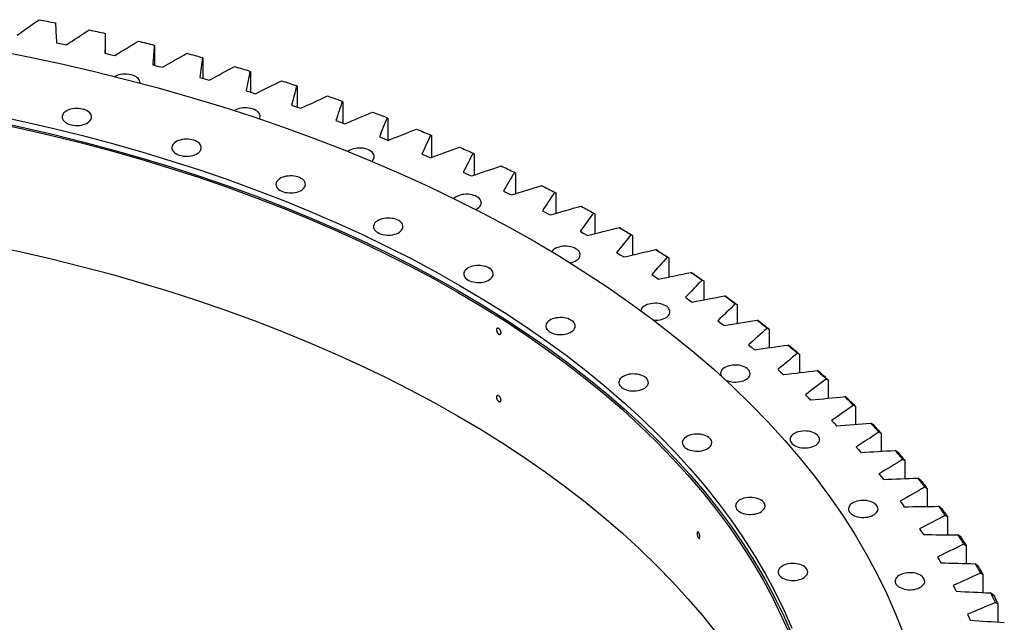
# Model space of a CAD drawing. Header units: millimetres. Extents: x -1667 to 19198, y 41631 to 57243.
# Tile 19 of 19: x 11900 to 13203, y 49921 to 50717. Entities that reach past the tile are written whole.
import ezdxf

# ---------------------------------------------------------------- set-up
doc = ezdxf.new("R2010")
doc.units = ezdxf.units.MM
doc.header["$LTSCALE"] = 100

msp = doc.modelspace()

# ---------------------------------------------------------------- linework, layer by layer
at = {"color": 7, "linetype": 'Continuous', "lineweight": 25}
for p, q in [((12013.4, 50699.2), (12013.5, 50698.4)), ((12013.5, 50698.4), (12013.5, 50672.9)), ((11949, 50686.9), (11955.5, 50685.5)), ((11955.5, 50685.5), (11962.1, 50684.1)), ((12078.3, 50683.9), (12078.5, 50683.1)), ((12078.5, 50683.1), (12078.5, 50657.1)), ((12013.1, 50672.9), (12019.6, 50671.5)), ((12019.6, 50671.5), (12026, 50669.9)), ((12076.4, 50657.7), (12082.8, 50656.1)), ((12142.2, 50667.3), (12142.5, 50666.5)), ((12142.5, 50666.5), (12142.5, 50640)), ((12082.8, 50656.1), (12089.1, 50654.4)), ((12205, 50649.4), (12205.5, 50648.6)), ((12205.5, 50648.6), (12205.5, 50621.6)), ((12138.7, 50641.1), (12144.9, 50639.4)), ((12144.9, 50639.4), (12151.1, 50637.6)), ((12199.8, 50623.3), (12206, 50621.4)), ((12206, 50621.4), (12212.1, 50619.5)), ((12266.7, 50630.2), (12267.3, 50629.3)), ((12267.3, 50629.3), (12267.3, 50601.7)), ((12327.1, 50609.7), (12327.9, 50608.8)), ((12327.9, 50608.8), (12327.9, 50580.5)), ((12259.9, 50604.2), (12265.9, 50602.2)), ((12265.9, 50602.2), (12271.9, 50600.2)), ((12318.7, 50583.9), (12324.6, 50581.7)), ((12324.6, 50581.7), (12330.5, 50579.6)), ((12386.2, 50587.9), (12387.2, 50587.1)), ((12387.2, 50587.1), (12387.2, 50558)), ((12376.2, 50562.3), (12382, 50560.1)), ((12382, 50560.1), (12387.7, 50557.8)), ((12444, 50565), (12445, 50564.1)), ((12445, 50564.1), (12445, 50535.4)), ((12432.4, 50539.6), (12438, 50537.3)), ((12500.2, 50540.9), (12501.4, 50540)), ((12501.4, 50540), (12501.4, 50512)), ((12438, 50537.3), (12443.6, 50534.9)), ((12487, 50515.8), (12492.5, 50513.3)), ((12554.9, 50515.6), (12556.3, 50514.7)), ((12556.3, 50514.7), (12556.3, 50487.3)), ((12492.5, 50513.3), (12497.9, 50510.8)), ((12540.2, 50490.8), (12545.5, 50488.2)), ((12545.5, 50488.2), (12550.8, 50485.6)), ((12608.1, 50489.3), (12609.6, 50488.3)), ((12609.6, 50488.3), (12609.6, 50461.4)), ((12591.8, 50464.7), (12597, 50462)), ((12597, 50462), (12602.1, 50459.3)), ((12659.5, 50461.8), (12661.2, 50460.8)), ((12661.2, 50460.8), (12661.2, 50434.4)), ((12641.7, 50437.6), (12646.7, 50434.8)), ((12697.1, 50440.4), (12693.2, 50442.7)), ((12646.7, 50434.8), (12651.6, 50432)), ((12709.2, 50433.3), (12711, 50432.2)), ((12711, 50432.2), (12711, 50406.3)), ((12689.9, 50409.5), (12694.7, 50406.6)), ((12745.7, 50411.1), (12741.7, 50413.5)), ((12694.7, 50406.6), (12699.5, 50403.7)), ((12757.1, 50403.7), (12759.1, 50402.7)), ((12759.1, 50402.7), (12759.1, 50377.2)), ((12792.4, 50380.9), (12788.3, 50383.3)), ((12736.4, 50380.4), (12741, 50377.4)), ((12741, 50377.4), (12745.6, 50374.3)), ((12803.1, 50373.2), (12805.2, 50372.1)), ((12805.2, 50372.1), (12805.2, 50347)), ((12781, 50350.3), (12785.4, 50347.2)), ((12785.4, 50347.2), (12789.8, 50344.1)), ((12837.2, 50349.6), (12833.1, 50352.2)), ((12847.2, 50341.8), (12849.5, 50340.7)), ((12849.5, 50340.7), (12849.5, 50315.8)), ((12823.7, 50319.4), (12827.9, 50316.2)), ((12880, 50317.5), (12875.9, 50320.1)), ((12827.9, 50316.2), (12832.1, 50313)), ((12889.4, 50309.5), (12891.7, 50308.3)), ((12891.7, 50308.3), (12891.7, 50283.7)), ((12864.4, 50287.5), (12868.4, 50284.3)), ((12868.4, 50284.3), (12872.4, 50281)), ((12920.8, 50284.5), (12916.6, 50287.2)), ((12929.5, 50276.3), (12931.9, 50275.1)), ((12931.9, 50275.1), (12931.9, 50250.7)), ((12903.1, 50254.9), (12907, 50251.5)), ((12959.5, 50250.7), (12955.3, 50253.5)), ((12907, 50251.5), (12910.7, 50248.2)), ((12967.4, 50242.3), (12970, 50241)), ((12970, 50241), (12970, 50216.8)), ((12939.8, 50221.4), (12943.4, 50218)), ((12943.4, 50218), (12947, 50214.6)), ((12996.1, 50216.1), (12991.9, 50219)), ((13003.3, 50207.6), (13006, 50206.2)), ((13006, 50206.2), (13006, 50182.2)), ((12974.4, 50187.3), (12977.8, 50183.8)), ((12977.8, 50183.8), (12981.1, 50180.3)), ((13030.5, 50180.8), (13026.2, 50183.7)), ((13037, 50172.1), (13039.8, 50170.7)), ((13039.8, 50170.7), (13039.8, 50146.8)), ((13006.8, 50152.4), (13010, 50148.9)), ((13010, 50148.9), (13013.1, 50145.3)), ((13062.7, 50144.8), (13058.4, 50147.8)), ((13068.4, 50135.9), (13071.4, 50134.5)), ((13071.4, 50134.5), (13071.4, 50110.6)), ((13037.1, 50116.9), (13040, 50113.3)), ((13040, 50113.3), (13042.9, 50109.6)), ((13092.6, 50108.1), (13088.3, 50111.2)), ((13097.6, 50099.2), (13100.7, 50097.6)), ((13100.7, 50097.6), (13100.7, 50073.8)), ((13065.1, 50080.8), (13067.8, 50077.1)), ((13067.8, 50077.1), (13070.5, 50073.4)), ((13120.3, 50070.8), (13116, 50074)), ((13124.5, 50061.8), (13127.6, 50060.2)), ((13127.6, 50060.2), (13127.6, 50036.4)), ((13090.8, 50044.1), (13093.3, 50040.4)), ((13093.3, 50040.4), (13095.8, 50036.6)), ((13145.6, 50033), (13141.3, 50036.3)), ((13149, 50023.9), (13152.3, 50022.2)), ((13152.3, 50022.2), (13152.3, 49998.4)), ((13114.3, 50006.9), (13116.6, 50003.1)), ((13116.6, 50003.1), (13118.8, 49999.3)), ((13168.5, 49994.7), (13164.2, 49998.1)), ((13171.2, 49985.5), (13174.5, 49983.8)), ((13174.5, 49983.8), (13174.5, 49959.9)), ((13135.4, 49969.3), (13137.5, 49965.4)), ((13137.5, 49965.4), (13139.4, 49961.6)), ((13189, 49955.9), (13184.8, 49959.4)), ((13190.9, 49946.7), (13194.4, 49944.9)), ((13194.4, 49944.9), (13194.4, 49920.9)), ((13154.2, 49931.2), (13156, 49927.3)), ((13156, 49927.3), (13157.7, 49923.5))]:
    msp.add_line(p, q, dxfattribs=at)
at = {"color": 7, "linetype": 'Continuous', "lineweight": 25, "flags": 128}
for points in [[(11926, 50717.4), (11928.7, 50716.8), (11931.4, 50716.3), (11934.1, 50715.8), (11936.8, 50715.3), (11939.5, 50714.7), (11942.2, 50714.2), (11944.9, 50713.7), (11947.6, 50713.1)], [(11992.1, 50703.9), (11994.8, 50703.3), (11997.4, 50702.7), (12000.1, 50702.1), (12002.8, 50701.6), (12005.4, 50701), (12008.1, 50700.4), (12010.8, 50699.8), (12013.4, 50699.2)], [(12057.3, 50689), (12059.9, 50688.4), (12062.5, 50687.8), (12065.2, 50687.1), (12067.8, 50686.5), (12070.4, 50685.9), (12073.1, 50685.2), (12075.7, 50684.6), (12078.3, 50683.9)], [(11865, 50677.5), (11909.6, 50668.8), (11953.8, 50659.4), (11997.6, 50649.3), (12040.9, 50638.5), (12083.7, 50627.2), (12125.9, 50615.1), (12167.7, 50602.5), (12208.8, 50589.2), (12249.3, 50575.3), (12289.1, 50560.7), (12328.3, 50545.6), (12366.8, 50529.9), (12404.5, 50513.7), (12441.5, 50496.8), (12477.8, 50479.4), (12513.2, 50461.5), (12547.8, 50443), (12581.6, 50424)], [(12121.5, 50672.9), (12124.1, 50672.2), (12126.7, 50671.5), (12129.3, 50670.8), (12131.9, 50670.1), (12134.5, 50669.4), (12137, 50668.7), (12139.6, 50668), (12142.2, 50667.3)], [(12059.5, 50633.7), (12059.5, 50633.8), (12059.4, 50635.3), (12058.9, 50636.8), (12058.1, 50638.3), (12057, 50639.7), (12055.5, 50641), (12053.8, 50642.1), (12051.8, 50643.1), (12049.5, 50644), (12047.1, 50644.6), (12044.6, 50645.1), (12042, 50645.4), (12039.3, 50645.4), (12036.7, 50645.3), (12034.1, 50644.9), (12031.6, 50644.3), (12029.3, 50643.6), (12027.2, 50642.7), (12026.4, 50642.2)], [(12184.7, 50655.4), (12187.2, 50654.6), (12189.8, 50653.9), (12192.3, 50653.1), (12194.9, 50652.4), (12197.4, 50651.6), (12199.9, 50650.9), (12202.5, 50650.1), (12205, 50649.4)], [(12246.7, 50636.6), (12249.2, 50635.8), (12251.7, 50635), (12254.2, 50634.2), (12256.7, 50633.4), (12259.2, 50632.6), (12261.7, 50631.8), (12264.2, 50631), (12266.7, 50630.2)], [(12307.6, 50616.5), (12310, 50615.6), (12312.5, 50614.8), (12314.9, 50613.9), (12317.4, 50613.1), (12319.8, 50612.2), (12322.2, 50611.4), (12324.7, 50610.5), (12327.1, 50609.7)], [(11862.5, 50592.1), (11903.3, 50583.4), (11943.6, 50574.1), (11983.5, 50564.2), (12023, 50553.7), (12061.9, 50542.6), (12100.4, 50530.9), (12138.3, 50518.7), (12175.6, 50505.9), (12212.3, 50492.5), (12248.4, 50478.6), (12283.9, 50464.1), (12318.7, 50449.1), (12352.8, 50433.6), (12386.2, 50417.5), (12418.9, 50401), (12450.7, 50384), (12481.9, 50366.5)], [(11962.2, 50580.8), (11964.2, 50579.8), (11966.4, 50579), (11968.8, 50578.3), (11971.4, 50577.8), (11974, 50577.6), (11976.7, 50577.5), (11979.3, 50577.7), (11981.9, 50578), (11984.4, 50578.6), (11986.7, 50579.4), (11988.8, 50580.3), (11990.7, 50581.4), (11992.3, 50582.6), (11993.6, 50583.9), (11994.6, 50585.4), (11995.2, 50586.9), (11995.5, 50588.4), (11995.4, 50589.9), (11994.9, 50591.4), (11994.1, 50592.9), (11993, 50594.3), (11991.5, 50595.6), (11989.8, 50596.7), (11987.8, 50597.7), (11985.6, 50598.6), (11983.2, 50599.2), (11980.6, 50599.7), (11978, 50600), (11975.3, 50600), (11972.7, 50599.9), (11970.1, 50599.5), (11967.6, 50598.9), (11965.3, 50598.2), (11963.2, 50597.3), (11961.3, 50596.2), (11959.7, 50594.9), (11958.4, 50593.6), (11957.4, 50592.2), (11956.8, 50590.7), (11956.5, 50589.2), (11956.6, 50587.6), (11957.1, 50586.1), (11957.9, 50584.6), (11959, 50583.2), (11960.5, 50582), (11962.2, 50580.8)], [(12217.6, 50586.2), (12218.2, 50587.7), (12218.5, 50589.2), (12218.4, 50590.7), (12217.9, 50592.3), (12217.1, 50593.7), (12216, 50595.1), (12214.5, 50596.4), (12212.8, 50597.5), (12210.8, 50598.6), (12208.5, 50599.4), (12206.1, 50600.1), (12203.6, 50600.5), (12201, 50600.8), (12198.3, 50600.8), (12195.7, 50600.7), (12193.1, 50600.3), (12190.6, 50599.8), (12188.3, 50599), (12186.2, 50598.1), (12184.5, 50597.1)], [(12367.1, 50595.2), (12369.5, 50594.3), (12371.9, 50593.4), (12374.3, 50592.5), (12376.7, 50591.6), (12379.1, 50590.7), (12381.5, 50589.8), (12383.8, 50588.9), (12386.2, 50587.9)], [(11861.5, 50582.3), (11902.2, 50573.6), (11942.5, 50564.3), (11982.3, 50554.4), (12021.7, 50544), (12060.6, 50532.9), (12098.9, 50521.2), (12136.8, 50509), (12174, 50496.2), (12210.7, 50482.9), (12246.7, 50469), (12282.1, 50454.5), (12316.9, 50439.5), (12350.9, 50424), (12384.3, 50408), (12416.8, 50391.5), (12448.7, 50374.6), (12479.7, 50357.1)], [(11862.5, 50583.9), (11903.3, 50575.2), (11943.6, 50565.9), (11983.5, 50556), (12023, 50545.5), (12061.9, 50534.4), (12100.4, 50522.8), (12138.3, 50510.5), (12175.6, 50497.7), (12212.3, 50484.3), (12248.4, 50470.4), (12283.9, 50455.9), (12318.7, 50440.9), (12352.8, 50425.4), (12386.2, 50409.4), (12418.9, 50392.8), (12450.7, 50375.8), (12481.9, 50358.3)], [(12425.3, 50572.6), (12427.6, 50571.7), (12430, 50570.7), (12432.3, 50569.8), (12434.6, 50568.8), (12437, 50567.9), (12439.3, 50566.9), (12441.6, 50566), (12444, 50565)], [(12107.3, 50540.1), (12109.3, 50539.1), (12111.5, 50538.3), (12113.9, 50537.6), (12116.5, 50537.1), (12119.1, 50536.9), (12121.8, 50536.8), (12124.4, 50537), (12127, 50537.3), (12129.5, 50537.9), (12131.8, 50538.7), (12133.9, 50539.6), (12135.8, 50540.7), (12137.4, 50541.9), (12138.7, 50543.2), (12139.7, 50544.7), (12140.3, 50546.2), (12140.6, 50547.7), (12140.5, 50549.2), (12140, 50550.7), (12139.2, 50552.2), (12138.1, 50553.6), (12136.6, 50554.9), (12134.9, 50556), (12132.9, 50557), (12130.6, 50557.9), (12128.2, 50558.6), (12125.7, 50559), (12123.1, 50559.3), (12120.4, 50559.3), (12117.8, 50559.2), (12115.2, 50558.8), (12112.7, 50558.2), (12110.4, 50557.5), (12108.3, 50556.6), (12106.4, 50555.5), (12104.8, 50554.3), (12103.5, 50552.9), (12102.5, 50551.5), (12101.9, 50550), (12101.6, 50548.5), (12101.7, 50546.9), (12102.1, 50545.4), (12103, 50543.9), (12104.1, 50542.6), (12105.6, 50541.3), (12107.3, 50540.1)], [(12366.1, 50530.2), (12366.2, 50530.3), (12367.5, 50531.6), (12368.5, 50533.1), (12369.1, 50534.6), (12369.4, 50536.1), (12369.3, 50537.6), (12368.9, 50539.1), (12368, 50540.6), (12366.9, 50542), (12365.4, 50543.3), (12363.7, 50544.4), (12361.7, 50545.4), (12359.5, 50546.3), (12357.1, 50546.9), (12354.5, 50547.4), (12351.9, 50547.7), (12349.2, 50547.7), (12346.6, 50547.6), (12344, 50547.2), (12341.5, 50546.6), (12339.2, 50545.9), (12337.1, 50545), (12335.2, 50543.9), (12334.3, 50543.2)], [(12482, 50548.9), (12484.3, 50547.9), (12486.6, 50546.9), (12488.9, 50545.9), (12491.1, 50544.9), (12493.4, 50543.9), (12495.7, 50542.9), (12497.9, 50541.9), (12500.2, 50540.9)], [(12537.3, 50524), (12539.5, 50523), (12541.7, 50521.9), (12543.9, 50520.9), (12546.1, 50519.8), (12548.3, 50518.8), (12550.5, 50517.7), (12552.7, 50516.7), (12554.9, 50515.6)], [(12245, 50491.7), (12247, 50490.6), (12249.3, 50489.8), (12251.7, 50489.1), (12254.2, 50488.7), (12256.8, 50488.4), (12259.5, 50488.4), (12262.1, 50488.5), (12264.7, 50488.9), (12267.2, 50489.4), (12269.5, 50490.2), (12271.6, 50491.1), (12273.5, 50492.2), (12275.1, 50493.4), (12276.4, 50494.8), (12277.4, 50496.2), (12278, 50497.7), (12278.3, 50499.2), (12278.2, 50500.8), (12277.8, 50502.3), (12277, 50503.7), (12275.8, 50505.1), (12274.4, 50506.4), (12272.6, 50507.6), (12270.6, 50508.6), (12268.4, 50509.4), (12266, 50510.1), (12263.4, 50510.6), (12260.8, 50510.8), (12258.2, 50510.9), (12255.5, 50510.7), (12252.9, 50510.3), (12250.4, 50509.8), (12248.1, 50509), (12246, 50508.1), (12244.1, 50507), (12242.5, 50505.8), (12241.2, 50504.4), (12240.2, 50503), (12239.6, 50501.5), (12239.3, 50500), (12239.4, 50498.5), (12239.9, 50496.9), (12240.7, 50495.5), (12241.8, 50494.1), (12243.3, 50492.8), (12245, 50491.7)], [(12590.9, 50498), (12593.1, 50496.9), (12595.2, 50495.8), (12597.4, 50494.7), (12599.5, 50493.6), (12601.7, 50492.5), (12603.8, 50491.4), (12605.9, 50490.4), (12608.1, 50489.3)], [(12503.5, 50466.5), (12504.2, 50466.8), (12506.1, 50467.9), (12507.7, 50469.1), (12509, 50470.5), (12510, 50471.9), (12510.6, 50473.4), (12510.9, 50474.9), (12510.8, 50476.5), (12510.4, 50478), (12509.6, 50479.5), (12508.4, 50480.8), (12507, 50482.1), (12505.2, 50483.3), (12503.2, 50484.3), (12501, 50485.1), (12498.6, 50485.8), (12496, 50486.3), (12493.4, 50486.5), (12490.8, 50486.6), (12488.1, 50486.4), (12485.5, 50486.1), (12483, 50485.5), (12480.7, 50484.7), (12478.6, 50483.8), (12476.7, 50482.7), (12475.1, 50481.5), (12474.6, 50481)], [(12642.9, 50470.9), (12645, 50469.7), (12647.1, 50468.6), (12649.2, 50467.5), (12651.2, 50466.3), (12653.3, 50465.2), (12655.4, 50464.1), (12657.4, 50462.9), (12659.5, 50461.8)], [(12374.2, 50435.9), (12376.2, 50434.8), (12378.4, 50434), (12380.8, 50433.3), (12383.3, 50432.9), (12386, 50432.6), (12388.6, 50432.6), (12391.3, 50432.7), (12393.9, 50433.1), (12396.3, 50433.6), (12398.6, 50434.4), (12400.8, 50435.3), (12402.7, 50436.4), (12404.3, 50437.6), (12405.6, 50439), (12406.5, 50440.4), (12407.2, 50441.9), (12407.4, 50443.4), (12407.4, 50445), (12406.9, 50446.5), (12406.1, 50447.9), (12405, 50449.3), (12403.5, 50450.6), (12401.7, 50451.8), (12399.7, 50452.8), (12397.5, 50453.6), (12395.1, 50454.3), (12392.6, 50454.7), (12389.9, 50455), (12387.3, 50455.1), (12384.6, 50454.9), (12382.1, 50454.5), (12379.6, 50454), (12377.3, 50453.2), (12375.1, 50452.3), (12373.3, 50451.2), (12371.6, 50450), (12370.3, 50448.6), (12369.4, 50447.2), (12368.7, 50445.7), (12368.5, 50444.2), (12368.6, 50442.7), (12369, 50441.1), (12369.8, 50439.7), (12371, 50438.3), (12372.4, 50437), (12374.2, 50435.9)], [(12693.2, 50442.7), (12695.2, 50441.5), (12697.2, 50440.3), (12699.2, 50439.2), (12701.2, 50438), (12703.2, 50436.8), (12705.2, 50435.6), (12707.2, 50434.5), (12709.2, 50433.3)], [(12697.1, 50440.4), (12698.9, 50439.4), (12700.6, 50438.4), (12702.3, 50437.4), (12704.1, 50436.3), (12705.8, 50435.3), (12707.6, 50434.3), (12709.3, 50433.3), (12711, 50432.2)], [(12581.6, 50424), (12614.4, 50404.5), (12646.4, 50384.6), (12677.5, 50364.1), (12707.6, 50343.2), (12736.8, 50321.8), (12765, 50300), (12792.2, 50277.8), (12818.4, 50255.2), (12843.5, 50232.2), (12867.6, 50208.8), (12890.6, 50185.1), (12912.6, 50161), (12933.4, 50136.6), (12953.1, 50111.9), (12971.7, 50086.9), (12989.2, 50061.7), (13005.5, 50036.1), (13020.7, 50010.4), (13034.6, 49984.4), (13047.4, 49958.2), (13059, 49931.8), (13069.4, 49905.3)], [(11861.5, 50418.9), (11902.2, 50410.3), (11942.5, 50401), (11982.3, 50391.1), (12021.7, 50380.7), (12060.6, 50369.6), (12098.9, 50357.9), (12136.8, 50345.7), (12174, 50332.9), (12210.7, 50319.6), (12246.7, 50305.6), (12282.1, 50291.2), (12316.9, 50276.2), (12350.9, 50260.7), (12384.3, 50244.7), (12416.8, 50228.2), (12448.7, 50211.2), (12479.7, 50193.8)], [(12628.3, 50396), (12630.6, 50396.5), (12632.9, 50397.3), (12635, 50398.2), (12636.9, 50399.3), (12638.5, 50400.5), (12639.8, 50401.8), (12640.8, 50403.3), (12641.4, 50404.8), (12641.7, 50406.3), (12641.6, 50407.8), (12641.2, 50409.3), (12640.4, 50410.8), (12639.2, 50412.2), (12637.8, 50413.5), (12636, 50414.6), (12634, 50415.6), (12631.8, 50416.5), (12629.4, 50417.2), (12626.8, 50417.6), (12624.2, 50417.9), (12621.5, 50417.9), (12618.9, 50417.8), (12616.3, 50417.4), (12613.8, 50416.8), (12611.5, 50416.1), (12609.4, 50415.2), (12607.5, 50414.1), (12605.9, 50412.9), (12604.6, 50411.5), (12604.1, 50410.8)], [(12741.7, 50413.5), (12743.6, 50412.3), (12745.6, 50411.1), (12747.5, 50409.8), (12749.4, 50408.6), (12751.3, 50407.4), (12753.3, 50406.2), (12755.2, 50405), (12757.1, 50403.7)], [(12745.7, 50411.1), (12747.3, 50410.1), (12749, 50409), (12750.7, 50408), (12752.4, 50406.9), (12754, 50405.9), (12755.7, 50404.8), (12757.4, 50403.7), (12759.1, 50402.7)], [(12493.5, 50373.2), (12495.5, 50372.2), (12497.8, 50371.4), (12500.2, 50370.7), (12502.7, 50370.2), (12505.3, 50370), (12508, 50369.9), (12510.6, 50370.1), (12513.2, 50370.4), (12515.7, 50371), (12518, 50371.8), (12520.1, 50372.7), (12522, 50373.8), (12523.6, 50375), (12524.9, 50376.3), (12525.9, 50377.8), (12526.5, 50379.3), (12526.8, 50380.8), (12526.7, 50382.3), (12526.3, 50383.8), (12525.5, 50385.3), (12524.3, 50386.7), (12522.8, 50388), (12521.1, 50389.1), (12519.1, 50390.1), (12516.9, 50391), (12514.5, 50391.6), (12511.9, 50392.1), (12509.3, 50392.4), (12506.6, 50392.4), (12504, 50392.3), (12501.4, 50391.9), (12498.9, 50391.3), (12496.6, 50390.6), (12494.5, 50389.7), (12492.6, 50388.6), (12491, 50387.3), (12489.7, 50386), (12488.7, 50384.6), (12488.1, 50383.1), (12487.8, 50381.6), (12487.9, 50380), (12488.4, 50378.5), (12489.2, 50377), (12490.3, 50375.7), (12491.8, 50374.4), (12493.5, 50373.2)], [(12788.3, 50383.3), (12790.2, 50382), (12792.1, 50380.8), (12793.9, 50379.5), (12795.8, 50378.3), (12797.6, 50377), (12799.5, 50375.8), (12801.3, 50374.5), (12803.1, 50373.2)], [(12792.4, 50380.9), (12794, 50379.8), (12795.6, 50378.7), (12797.2, 50377.6), (12798.8, 50376.5), (12800.4, 50375.4), (12802, 50374.3), (12803.6, 50373.2), (12805.2, 50372.1)], [(12479.7, 50357.1), (12510, 50339.2), (12539.4, 50320.8), (12568, 50302), (12595.7, 50282.7), (12622.6, 50263.1), (12648.5, 50243), (12673.5, 50222.6), (12697.6, 50201.8), (12720.7, 50180.6), (12742.9, 50159.1), (12764.1, 50137.3), (12784.3, 50115.1), (12803.4, 50092.7), (12821.6, 50069.9), (12838.7, 50046.9), (12854.8, 50023.7), (12869.8, 50000.2), (12883.7, 49976.5), (12896.6, 49952.6), (12908.3, 49928.5), (12919, 49904.3)], [(12481.9, 50366.5), (12512.2, 50348.5), (12541.6, 50330.1), (12570.3, 50311.3), (12598, 50292), (12624.9, 50272.3), (12650.9, 50252.2), (12676, 50231.7), (12700.1, 50210.9), (12723.3, 50189.7), (12745.5, 50168.1), (12766.7, 50146.3), (12786.9, 50124.1), (12806.2, 50101.6), (12824.3, 50078.8), (12841.5, 50055.8), (12857.6, 50032.5), (12872.6, 50009), (12886.6, 49985.2), (12899.4, 49961.3), (12911.2, 49937.1), (12921.9, 49912.8)], [(12481.9, 50358.3), (12512.2, 50340.4), (12541.6, 50321.9), (12570.3, 50303.1), (12598, 50283.8), (12624.9, 50264.1), (12650.9, 50244), (12676, 50223.6), (12700.1, 50202.7), (12723.3, 50181.5), (12745.5, 50160), (12766.7, 50138.1), (12786.9, 50115.9), (12806.2, 50093.4), (12824.3, 50070.6), (12841.5, 50047.6), (12857.6, 50024.3), (12872.6, 50000.8), (12886.6, 49977.1), (12899.4, 49953.1), (12911.2, 49929), (12921.9, 49904.7)], [(12833.1, 50352.2), (12834.9, 50350.9), (12836.6, 50349.6), (12838.4, 50348.3), (12840.2, 50347), (12842, 50345.7), (12843.7, 50344.4), (12845.5, 50343.1), (12847.2, 50341.8)], [(12837.2, 50349.6), (12838.7, 50348.5), (12840.2, 50347.4), (12841.8, 50346.3), (12843.3, 50345.2), (12844.9, 50344), (12846.4, 50342.9), (12847.9, 50341.8), (12849.5, 50340.7)], [(12739.3, 50320), (12741.8, 50319.9), (12744.4, 50320.1), (12747, 50320.4), (12749.5, 50321), (12751.8, 50321.8), (12753.9, 50322.7), (12755.8, 50323.8), (12757.4, 50325), (12758.7, 50326.3), (12759.7, 50327.8), (12760.3, 50329.3), (12760.6, 50330.8), (12760.5, 50332.3), (12760.1, 50333.8), (12759.3, 50335.3), (12758.1, 50336.7), (12756.7, 50338), (12754.9, 50339.1), (12752.9, 50340.1), (12750.7, 50341), (12748.3, 50341.6), (12745.7, 50342.1), (12743.1, 50342.4), (12740.5, 50342.4), (12737.8, 50342.3), (12735.2, 50341.9), (12732.7, 50341.3), (12730.4, 50340.6), (12728.3, 50339.7), (12726.4, 50338.6), (12724.8, 50337.3), (12723.5, 50336), (12722.5, 50334.6), (12721.9, 50333.1), (12721.9, 50332.9)], [(12602, 50304.3), (12604, 50303.3), (12606.3, 50302.5), (12608.7, 50301.8), (12611.2, 50301.3), (12613.8, 50301.1), (12616.5, 50301), (12619.1, 50301.2), (12621.7, 50301.5), (12624.2, 50302.1), (12626.5, 50302.9), (12628.6, 50303.8), (12630.5, 50304.9), (12632.1, 50306.1), (12633.4, 50307.4), (12634.4, 50308.9), (12635, 50310.4), (12635.3, 50311.9), (12635.2, 50313.4), (12634.8, 50314.9), (12634, 50316.4), (12632.8, 50317.8), (12631.3, 50319.1), (12629.6, 50320.2), (12627.6, 50321.2), (12625.4, 50322.1), (12623, 50322.7), (12620.4, 50323.2), (12617.8, 50323.5), (12615.1, 50323.5), (12612.5, 50323.4), (12609.9, 50323), (12607.4, 50322.4), (12605.1, 50321.7), (12603, 50320.8), (12601.1, 50319.7), (12599.5, 50318.4), (12598.2, 50317.1), (12597.2, 50315.7), (12596.6, 50314.2), (12596.3, 50312.7), (12596.4, 50311.1), (12596.9, 50309.6), (12597.7, 50308.1), (12598.8, 50306.8), (12600.3, 50305.5), (12602, 50304.3)], [(12875.9, 50320.1), (12877.6, 50318.8), (12879.3, 50317.5), (12880.9, 50316.1), (12882.6, 50314.8), (12884.3, 50313.5), (12886, 50312.2), (12887.7, 50310.8), (12889.4, 50309.5)], [(12880, 50317.5), (12881.5, 50316.4), (12882.9, 50315.2), (12884.4, 50314.1), (12885.9, 50312.9), (12887.3, 50311.8), (12888.8, 50310.6), (12890.3, 50309.4), (12891.7, 50308.3)], [(12916.6, 50287.2), (12918.2, 50285.9), (12919.8, 50284.5), (12921.5, 50283.1), (12923.1, 50281.8), (12924.7, 50280.4), (12926.3, 50279), (12927.9, 50277.7), (12929.5, 50276.3)], [(12920.8, 50284.5), (12922.2, 50283.3), (12923.6, 50282.2), (12925, 50281), (12926.4, 50279.8), (12927.8, 50278.6), (12929.2, 50277.4), (12930.5, 50276.2), (12931.9, 50275.1)], [(12833.9, 50241.2), (12835.3, 50240.5), (12837.5, 50239.7), (12839.9, 50239), (12842.4, 50238.5), (12845.1, 50238.3), (12847.7, 50238.2), (12850.4, 50238.4), (12853, 50238.8), (12855.4, 50239.3), (12857.7, 50240.1), (12859.9, 50241), (12861.7, 50242.1), (12863.4, 50243.3), (12864.7, 50244.6), (12865.6, 50246.1), (12866.3, 50247.6), (12866.5, 50249.1), (12866.4, 50250.6), (12866, 50252.1), (12865.2, 50253.6), (12864, 50255), (12862.6, 50256.3), (12860.8, 50257.4), (12858.8, 50258.4), (12856.6, 50259.3), (12854.2, 50260), (12851.7, 50260.4), (12849, 50260.7), (12846.4, 50260.7), (12843.7, 50260.6), (12841.2, 50260.2), (12838.7, 50259.6), (12836.4, 50258.9), (12834.2, 50258), (12832.4, 50256.9), (12830.7, 50255.7), (12829.4, 50254.3), (12828.5, 50252.9), (12827.8, 50251.4), (12827.6, 50249.9), (12827.7, 50248.3), (12828.1, 50246.8), (12828.4, 50246.2)], [(12955.3, 50253.5), (12956.8, 50252.1), (12958.4, 50250.7), (12959.9, 50249.3), (12961.4, 50247.9), (12962.9, 50246.5), (12964.4, 50245.1), (12965.9, 50243.7), (12967.4, 50242.3)], [(12698.7, 50229.8), (12700.7, 50228.8), (12702.9, 50227.9), (12705.3, 50227.3), (12707.9, 50226.8), (12710.5, 50226.5), (12713.1, 50226.5), (12715.8, 50226.6), (12718.4, 50227), (12720.9, 50227.6), (12723.2, 50228.3), (12725.3, 50229.2), (12727.2, 50230.3), (12728.8, 50231.6), (12730.1, 50232.9), (12731.1, 50234.3), (12731.7, 50235.8), (12732, 50237.3), (12731.9, 50238.9), (12731.4, 50240.4), (12730.6, 50241.9), (12729.5, 50243.2), (12728, 50244.5), (12726.3, 50245.7), (12724.3, 50246.7), (12722, 50247.5), (12719.6, 50248.2), (12717.1, 50248.7), (12714.5, 50248.9), (12711.8, 50249), (12709.2, 50248.8), (12706.6, 50248.5), (12704.1, 50247.9), (12701.8, 50247.1), (12699.7, 50246.2), (12697.8, 50245.1), (12696.2, 50243.9), (12694.9, 50242.6), (12693.9, 50241.1), (12693.3, 50239.6), (12693, 50238.1), (12693.1, 50236.6), (12693.5, 50235.1), (12694.3, 50233.6), (12695.5, 50232.2), (12696.9, 50230.9), (12698.7, 50229.8)], [(12959.5, 50250.7), (12960.8, 50249.5), (12962.1, 50248.3), (12963.5, 50247.1), (12964.8, 50245.9), (12966.1, 50244.7), (12967.4, 50243.4), (12968.7, 50242.2), (12970, 50241)], [(12991.9, 50219), (12993.3, 50217.5), (12994.7, 50216.1), (12996.2, 50214.7), (12997.6, 50213.3), (12999, 50211.8), (13000.5, 50210.4), (13001.9, 50209), (13003.3, 50207.6)], [(12996.1, 50216.1), (12997.3, 50214.9), (12998.6, 50213.6), (12999.8, 50212.4), (13001.1, 50211.2), (13002.3, 50209.9), (13003.6, 50208.7), (13004.8, 50207.4), (13006, 50206.2)], [(12479.7, 50193.8), (12510, 50175.9), (12539.4, 50157.5), (12568, 50138.7), (12595.7, 50119.4), (12622.6, 50099.8), (12648.5, 50079.7), (12673.5, 50059.3), (12697.6, 50038.5), (12720.7, 50017.3), (12742.9, 49995.8), (12764.1, 49974), (12784.3, 49951.8), (12803.4, 49929.4), (12821.6, 49906.6)], [(13026.2, 50183.7), (13027.6, 50182.3), (13029, 50180.8), (13030.3, 50179.4), (13031.6, 50177.9), (13033, 50176.5), (13034.3, 50175), (13035.7, 50173.5), (13037, 50172.1)], [(13030.5, 50180.8), (13031.7, 50179.5), (13032.8, 50178.3), (13034, 50177), (13035.2, 50175.7), (13036.3, 50174.5), (13037.5, 50173.2), (13038.7, 50171.9), (13039.8, 50170.7)], [(12782.6, 50150.3), (12784.6, 50149.2), (12786.9, 50148.4), (12789.3, 50147.7), (12791.8, 50147.3), (12794.4, 50147), (12797.1, 50147), (12799.7, 50147.1), (12802.3, 50147.5), (12804.8, 50148), (12807.1, 50148.8), (12809.2, 50149.7), (12811.1, 50150.8), (12812.7, 50152), (12814, 50153.4), (12815, 50154.8), (12815.6, 50156.3), (12815.9, 50157.8), (12815.8, 50159.4), (12815.4, 50160.9), (12814.6, 50162.3), (12813.4, 50163.7), (12812, 50165), (12810.2, 50166.2), (12808.2, 50167.2), (12806, 50168), (12803.6, 50168.7), (12801, 50169.2), (12798.4, 50169.4), (12795.8, 50169.5), (12793.1, 50169.3), (12790.5, 50168.9), (12788.1, 50168.4), (12785.7, 50167.6), (12783.6, 50166.7), (12781.7, 50165.6), (12780.1, 50164.4), (12778.8, 50163), (12777.8, 50161.6), (12777.2, 50160.1), (12776.9, 50158.6), (12777, 50157.1), (12777.5, 50155.5), (12778.3, 50154.1), (12779.4, 50152.7), (12780.9, 50151.4), (12782.6, 50150.3)], [(12925.3, 50154.4), (12927.3, 50153.4), (12929.5, 50152.5), (12931.9, 50151.9), (12934.4, 50151.4), (12937.1, 50151.1), (12939.7, 50151.1), (12942.4, 50151.3), (12945, 50151.6), (12947.4, 50152.2), (12949.7, 50152.9), (12951.9, 50153.9), (12953.8, 50154.9), (12955.4, 50156.2), (12956.7, 50157.5), (12957.6, 50158.9), (12958.3, 50160.4), (12958.5, 50162), (12958.5, 50163.5), (12958, 50165), (12957.2, 50166.5), (12956.1, 50167.9), (12954.6, 50169.1), (12952.8, 50170.3), (12950.8, 50171.3), (12948.6, 50172.2), (12946.2, 50172.8), (12943.7, 50173.3), (12941, 50173.5), (12938.4, 50173.6), (12935.7, 50173.4), (12933.2, 50173.1), (12930.7, 50172.5), (12928.4, 50171.8), (12926.2, 50170.8), (12924.4, 50169.7), (12922.7, 50168.5), (12921.4, 50167.2), (12920.5, 50165.8), (12919.8, 50164.3), (12919.6, 50162.7), (12919.7, 50161.2), (12920.1, 50159.7), (12920.9, 50158.2), (12922.1, 50156.8), (12923.5, 50155.5), (12925.3, 50154.4)], [(13058.4, 50147.8), (13059.7, 50146.3), (13060.9, 50144.8), (13062.2, 50143.4), (13063.5, 50141.9), (13064.7, 50140.4), (13066, 50138.9), (13067.2, 50137.4), (13068.4, 50135.9)], [(13062.7, 50144.8), (13063.8, 50143.5), (13064.9, 50142.2), (13066, 50140.9), (13067.1, 50139.6), (13068.1, 50138.3), (13069.2, 50137), (13070.3, 50135.8), (13071.4, 50134.5)], [(13088.3, 50111.2), (13089.5, 50109.7), (13090.7, 50108.2), (13091.8, 50106.7), (13093, 50105.2), (13094.2, 50103.7), (13095.3, 50102.2), (13096.5, 50100.7), (13097.6, 50099.2)], [(13092.6, 50108.1), (13093.6, 50106.8), (13094.6, 50105.5), (13095.7, 50104.2), (13096.7, 50102.9), (13097.7, 50101.6), (13098.7, 50100.2), (13099.7, 50098.9), (13100.7, 50097.6)], [(12853.1, 50066.5), (12855.1, 50065.5), (12857.4, 50064.6), (12859.8, 50064), (12862.3, 50063.5), (12864.9, 50063.3), (12867.6, 50063.2), (12870.2, 50063.4), (12872.8, 50063.7), (12875.3, 50064.3), (12877.6, 50065), (12879.7, 50066), (12881.6, 50067.1), (12883.2, 50068.3), (12884.5, 50069.6), (12885.5, 50071.1), (12886.1, 50072.5), (12886.4, 50074.1), (12886.3, 50075.6), (12885.9, 50077.1), (12885.1, 50078.6), (12883.9, 50080), (12882.4, 50081.3), (12880.7, 50082.4), (12878.7, 50083.4), (12876.5, 50084.3), (12874.1, 50084.9), (12871.5, 50085.4), (12868.9, 50085.7), (12866.2, 50085.7), (12863.6, 50085.5), (12861, 50085.2), (12858.5, 50084.6), (12856.2, 50083.9), (12854.1, 50082.9), (12852.2, 50081.9), (12850.6, 50080.6), (12849.3, 50079.3), (12848.3, 50077.9), (12847.7, 50076.4), (12847.4, 50074.8), (12847.5, 50073.3), (12848, 50071.8), (12848.8, 50070.3), (12849.9, 50068.9), (12851.4, 50067.7), (12853.1, 50066.5)], [(13002.5, 50062.6), (13004.5, 50061.6), (13006.7, 50060.7), (13009.1, 50060.1), (13011.7, 50059.6), (13014.3, 50059.4), (13017, 50059.3), (13019.6, 50059.5), (13022.2, 50059.8), (13024.7, 50060.4), (13027, 50061.1), (13029.1, 50062.1), (13031, 50063.2), (13032.6, 50064.4), (13033.9, 50065.7), (13034.9, 50067.2), (13035.5, 50068.6), (13035.8, 50070.2), (13035.7, 50071.7), (13035.2, 50073.2), (13034.4, 50074.7), (13033.3, 50076.1), (13031.8, 50077.4), (13030.1, 50078.5), (13028.1, 50079.5), (13025.8, 50080.4), (13023.4, 50081), (13020.9, 50081.5), (13018.3, 50081.8), (13015.6, 50081.8), (13013, 50081.7), (13010.4, 50081.3), (13007.9, 50080.7), (13005.6, 50080), (13003.5, 50079), (13001.6, 50078), (13000, 50076.7), (12998.7, 50075.4), (12997.7, 50074), (12997.1, 50072.5), (12996.8, 50070.9), (12996.9, 50069.4), (12997.3, 50067.9), (12998.1, 50066.4), (12999.3, 50065), (13000.8, 50063.8), (13002.5, 50062.6)], [(13116, 50074), (13117.1, 50072.5), (13118.1, 50071), (13119.2, 50069.5), (13120.3, 50067.9), (13121.3, 50066.4), (13122.4, 50064.9), (13123.4, 50063.3), (13124.5, 50061.8)], [(13120.3, 50070.8), (13121.2, 50069.5), (13122.1, 50068.2), (13123, 50066.8), (13124, 50065.5), (13124.9, 50064.2), (13125.8, 50062.9), (13126.7, 50061.5), (13127.6, 50060.2)], [(13141.3, 50036.3), (13142.3, 50034.8), (13143.2, 50033.2), (13144.2, 50031.7), (13145.2, 50030.1), (13146.1, 50028.6), (13147.1, 50027), (13148.1, 50025.5), (13149, 50023.9)], [(13145.6, 50033), (13146.4, 50031.7), (13147.3, 50030.3), (13148.1, 50029), (13148.9, 50027.6), (13149.8, 50026.3), (13150.6, 50024.9), (13151.4, 50023.6), (13152.3, 50022.2)], [(12909.5, 49979.2), (12911.5, 49978.2), (12913.7, 49977.4), (12916.1, 49976.7), (12918.7, 49976.3), (12921.3, 49976), (12923.9, 49976), (12926.6, 49976.1), (12929.2, 49976.5), (12931.7, 49977), (12934, 49977.8), (12936.1, 49978.7), (12938, 49979.8), (12939.6, 49981), (12940.9, 49982.4), (12941.9, 49983.8), (12942.5, 49985.3), (12942.8, 49986.8), (12942.7, 49988.4), (12942.2, 49989.9), (12941.4, 49991.3), (12940.3, 49992.7), (12938.8, 49994), (12937.1, 49995.2), (12935.1, 49996.2), (12932.8, 49997), (12930.4, 49997.7), (12927.9, 49998.1), (12925.3, 49998.4), (12922.6, 49998.5), (12920, 49998.3), (12917.4, 49997.9), (12914.9, 49997.4), (12912.6, 49996.6), (12910.5, 49995.7), (12908.6, 49994.6), (12907, 49993.4), (12905.7, 49992), (12904.7, 49990.6), (12904.1, 49989.1), (12903.8, 49987.6), (12903.9, 49986.1), (12904.3, 49984.5), (12905.1, 49983.1), (12906.3, 49981.7), (12907.7, 49980.4), (12909.5, 49979.2)], [(13164.2, 49998.1), (13165.1, 49996.5), (13166, 49995), (13166.9, 49993.4), (13167.7, 49991.8), (13168.6, 49990.2), (13169.5, 49988.7), (13170.3, 49987.1), (13171.2, 49985.5)], [(13168.5, 49994.7), (13169.3, 49993.3), (13170, 49992), (13170.8, 49990.6), (13171.5, 49989.3), (13172.3, 49987.9), (13173, 49986.5), (13173.8, 49985.2), (13174.5, 49983.8)], [(13064.3, 49967), (13066.3, 49966), (13068.5, 49965.1), (13070.9, 49964.5), (13073.4, 49964), (13076.1, 49963.7), (13078.7, 49963.7), (13081.4, 49963.9), (13084, 49964.2), (13086.4, 49964.8), (13088.8, 49965.5), (13090.9, 49966.5), (13092.8, 49967.5), (13094.4, 49968.8), (13095.7, 49970.1), (13096.7, 49971.5), (13097.3, 49973), (13097.6, 49974.6), (13097.5, 49976.1), (13097, 49977.6), (13096.2, 49979.1), (13095.1, 49980.5), (13093.6, 49981.7), (13091.9, 49982.9), (13089.8, 49983.9), (13087.6, 49984.8), (13085.2, 49985.4), (13082.7, 49985.9), (13080.1, 49986.1), (13077.4, 49986.2), (13074.8, 49986), (13072.2, 49985.7), (13069.7, 49985.1), (13067.4, 49984.4), (13065.2, 49983.4), (13063.4, 49982.3), (13061.8, 49981.1), (13060.5, 49979.8), (13059.5, 49978.4), (13058.8, 49976.9), (13058.6, 49975.3), (13058.7, 49973.8), (13059.1, 49972.3), (13059.9, 49970.8), (13061.1, 49969.4), (13062.5, 49968.1), (13064.3, 49967)], [(13184.8, 49959.4), (13185.5, 49957.8), (13186.3, 49956.2), (13187.1, 49954.7), (13187.9, 49953.1), (13188.6, 49951.5), (13189.4, 49949.9), (13190.2, 49948.3), (13190.9, 49946.7)], [(13189, 49955.9), (13189.7, 49954.6), (13190.4, 49953.2), (13191.1, 49951.8), (13191.7, 49950.4), (13192.4, 49949), (13193.1, 49947.7), (13193.7, 49946.3), (13194.4, 49944.9)]]:
    msp.add_lwpolyline(points, dxfattribs=at)
at = {"color": 7, "linetype": 'Continuous', "lineweight": 25}
for points in [[(11897.2, 50697), (11906.8, 50703.8), (11916.4, 50710.6), (11926, 50717.4)], [(11947.6, 50713.1), (11948.1, 50704.4), (11948.6, 50695.6), (11949, 50686.9)], [(11962.1, 50684.1), (11972, 50690.7), (11982.1, 50697.3), (11992.1, 50703.9)], [(12013.4, 50699.2), (12013.4, 50690.4), (12013.3, 50681.7), (12013.1, 50672.9)], [(12026, 50669.9), (12036.4, 50676.3), (12046.8, 50682.7), (12057.3, 50689)], [(12078.3, 50683.9), (12077.7, 50675.2), (12077.1, 50666.4), (12076.4, 50657.7)], [(12089.1, 50654.4), (12099.9, 50660.6), (12110.7, 50666.7), (12121.5, 50672.9)], [(12142.2, 50667.3), (12141, 50658.6), (12139.9, 50649.8), (12138.7, 50641.1)], [(12151.1, 50637.6), (12162.3, 50643.5), (12173.5, 50649.4), (12184.7, 50655.4)], [(12205, 50649.4), (12203.3, 50640.7), (12201.6, 50632), (12199.8, 50623.3)], [(12212.1, 50619.5), (12223.6, 50625.2), (12235.2, 50630.9), (12246.7, 50636.6)], [(12266.7, 50630.2), (12264.4, 50621.5), (12262.2, 50612.8), (12259.9, 50604.2)], [(12271.9, 50600.2), (12283.8, 50605.6), (12295.7, 50611.1), (12307.6, 50616.5)], [(12327.1, 50609.7), (12324.3, 50601.1), (12321.5, 50592.5), (12318.7, 50583.9)], [(12330.5, 50579.6), (12342.7, 50584.8), (12354.9, 50590), (12367.1, 50595.2)], [(12386.2, 50587.9), (12382.9, 50579.4), (12379.6, 50570.9), (12376.2, 50562.3)], [(12387.7, 50557.8), (12400.2, 50562.8), (12412.7, 50567.7), (12425.3, 50572.6)], [(12444, 50565), (12440.1, 50556.5), (12436.2, 50548.1), (12432.4, 50539.6)], [(12443.6, 50534.9), (12456.4, 50539.6), (12469.2, 50544.2), (12482, 50548.9)], [(12500.2, 50540.9), (12495.8, 50532.5), (12491.5, 50524.1), (12487, 50515.8)], [(12497.9, 50510.8), (12511, 50515.2), (12524.1, 50519.6), (12537.3, 50524)], [(12554.9, 50515.6), (12550, 50507.3), (12545.1, 50499.1), (12540.2, 50490.8)], [(12550.8, 50485.6), (12564.2, 50489.7), (12577.5, 50493.9), (12590.9, 50498)], [(12608.1, 50489.3), (12602.7, 50481.1), (12597.2, 50472.9), (12591.8, 50464.7)], [(12602.1, 50459.3), (12615.7, 50463.2), (12629.3, 50467), (12642.9, 50470.9)], [(12659.5, 50461.8), (12653.6, 50453.7), (12647.7, 50445.7), (12641.7, 50437.6)], [(12651.6, 50432), (12665.5, 50435.6), (12679.3, 50439.1), (12693.2, 50442.7)], [(12709.2, 50433.3), (12702.8, 50425.3), (12696.4, 50417.4), (12689.9, 50409.5)], [(12699.5, 50403.7), (12713.5, 50406.9), (12727.6, 50410.2), (12741.7, 50413.5)], [(12757.1, 50403.7), (12750.2, 50395.9), (12743.3, 50388.1), (12736.4, 50380.4)], [(12745.6, 50374.3), (12759.8, 50377.3), (12774.1, 50380.3), (12788.3, 50383.3)], [(12803.1, 50373.2), (12795.8, 50365.6), (12788.4, 50357.9), (12781, 50350.3)], [(12789.8, 50344.1), (12804.2, 50346.8), (12818.6, 50349.5), (12833.1, 50352.2)], [(12847.2, 50341.8), (12839.4, 50334.3), (12831.5, 50326.8), (12823.7, 50319.4)], [(12832.1, 50313), (12846.7, 50315.4), (12861.2, 50317.7), (12875.9, 50320.1)], [(12889.4, 50309.5), (12881.1, 50302.2), (12872.7, 50294.8), (12864.4, 50287.5)], [(12872.4, 50281), (12887.1, 50283.1), (12901.9, 50285.1), (12916.6, 50287.2)], [(12929.5, 50276.3), (12920.7, 50269.2), (12911.9, 50262), (12903.1, 50254.9)], [(12910.7, 50248.2), (12925.6, 50249.9), (12940.4, 50251.7), (12955.3, 50253.5)], [(12967.4, 50242.3), (12958.3, 50235.3), (12949, 50228.4), (12939.8, 50221.4)], [(12947, 50214.6), (12961.9, 50216.1), (12976.9, 50217.5), (12991.9, 50219)], [(13003.3, 50207.6), (12993.7, 50200.8), (12984, 50194), (12974.4, 50187.3)], [(12981.1, 50180.3), (12996.2, 50181.4), (13011.2, 50182.6), (13026.2, 50183.7)], [(13037, 50172.1), (13026.9, 50165.5), (13016.9, 50159), (13006.8, 50152.4)], [(13013.1, 50145.3), (13028.2, 50146.1), (13043.3, 50147), (13058.4, 50147.8)], [(13068.4, 50135.9), (13058, 50129.6), (13047.5, 50123.2), (13037.1, 50116.9)], [(13042.9, 50109.6), (13058.1, 50110.2), (13073.2, 50110.7), (13088.3, 50111.2)], [(13097.6, 50099.2), (13086.8, 50093), (13075.9, 50086.9), (13065.1, 50080.8)], [(13070.5, 50073.4), (13085.6, 50073.6), (13100.8, 50073.8), (13116, 50074)], [(13124.5, 50061.8), (13113.3, 50055.9), (13102.1, 50050), (13090.8, 50044.1)], [(13095.8, 50036.6), (13110.9, 50036.5), (13126.1, 50036.4), (13141.3, 50036.3)], [(13149, 50023.9), (13137.4, 50018.2), (13125.9, 50012.6), (13114.3, 50006.9)], [(13118.8, 49999.3), (13133.9, 49998.9), (13149.1, 49998.5), (13164.2, 49998.1)], [(13171.2, 49985.5), (13159.3, 49980.1), (13147.3, 49974.7), (13135.4, 49969.3)], [(13139.4, 49961.6), (13154.5, 49960.9), (13169.6, 49960.2), (13184.8, 49959.4)], [(13190.9, 49946.7), (13178.7, 49941.5), (13166.4, 49936.4), (13154.2, 49931.2)], [(13157.7, 49923.5), (13172.8, 49922.4), (13187.8, 49921.4), (13202.9, 49920.3)]]:
    msp.add_open_spline(points, degree=3, dxfattribs=at)
for points in [[(12537.1, 50303.5), (12537.1, 50303.2), (12537.1, 50303), (12537, 50302.6), (12537, 50302.4), (12536.8, 50302), (12536.7, 50301.9), (12536.5, 50301.6), (12536.4, 50301.5), (12536.1, 50301.3), (12536, 50301.3), (12535.6, 50301.2), (12535.5, 50301.2), (12535.1, 50301.3), (12534.9, 50301.3), (12534.5, 50301.5), (12534.3, 50301.6), (12533.9, 50301.8), (12533.7, 50302), (12533.3, 50302.3), (12533.2, 50302.5), (12532.8, 50302.9), (12532.6, 50303.2), (12532.3, 50303.6), (12532.1, 50303.9), (12531.8, 50304.4), (12531.7, 50304.7), (12531.5, 50305.2), (12531.4, 50305.5), (12531.2, 50306), (12531.2, 50306.3), (12531.1, 50306.8), (12531.1, 50307.1), (12531.1, 50307.5), (12531.1, 50307.8), (12531.2, 50308.2), (12531.2, 50308.4), (12531.4, 50308.7), (12531.5, 50308.9), (12531.7, 50309.1), (12531.8, 50309.3), (12532.1, 50309.4), (12532.3, 50309.5), (12532.6, 50309.5), (12532.8, 50309.5), (12533.1, 50309.5), (12533.3, 50309.4), (12533.7, 50309.3), (12533.9, 50309.2), (12534.3, 50308.9), (12534.5, 50308.8), (12534.9, 50308.4), (12535.1, 50308.2), (12535.5, 50307.8), (12535.6, 50307.6), (12536, 50307.1), (12536.1, 50306.9), (12536.4, 50306.4), (12536.5, 50306.1), (12536.7, 50305.6), (12536.8, 50305.3), (12537, 50304.7), (12537, 50304.5), (12537.1, 50303.9), (12537.1, 50303.7), (12537.1, 50303.5)], [(12537.1, 50214.5), (12537.1, 50214.2), (12537.1, 50214), (12537, 50213.6), (12537, 50213.4), (12536.8, 50213), (12536.7, 50212.9), (12536.5, 50212.6), (12536.4, 50212.5), (12536.1, 50212.3), (12536, 50212.3), (12535.6, 50212.2), (12535.5, 50212.2), (12535.1, 50212.3), (12534.9, 50212.3), (12534.5, 50212.5), (12534.3, 50212.6), (12533.9, 50212.8), (12533.7, 50213), (12533.3, 50213.3), (12533.2, 50213.5), (12532.8, 50213.9), (12532.6, 50214.1), (12532.3, 50214.6), (12532.1, 50214.9), (12531.8, 50215.4), (12531.7, 50215.7), (12531.5, 50216.2), (12531.4, 50216.5), (12531.2, 50217), (12531.2, 50217.3), (12531.1, 50217.8), (12531.1, 50218.1), (12531.1, 50218.5), (12531.1, 50218.8), (12531.2, 50219.2), (12531.2, 50219.4), (12531.4, 50219.7), (12531.5, 50219.9), (12531.7, 50220.1), (12531.8, 50220.2), (12532.1, 50220.4), (12532.3, 50220.5), (12532.6, 50220.5), (12532.8, 50220.5), (12533.1, 50220.5), (12533.3, 50220.4), (12533.7, 50220.3), (12533.9, 50220.2), (12534.3, 50219.9), (12534.5, 50219.8), (12534.9, 50219.4), (12535.1, 50219.2), (12535.5, 50218.8), (12535.6, 50218.6), (12536, 50218.1), (12536.1, 50217.9), (12536.4, 50217.4), (12536.5, 50217.1), (12536.7, 50216.6), (12536.8, 50216.3), (12537, 50215.7), (12537, 50215.5), (12537.1, 50214.9), (12537.1, 50214.7), (12537.1, 50214.5)], [(12800.3, 50033.6), (12800.3, 50033.4), (12800.3, 50033.1), (12800.2, 50032.7), (12800.2, 50032.5), (12800.1, 50032.2), (12800, 50032.1), (12799.9, 50031.8), (12799.8, 50031.8), (12799.6, 50031.6), (12799.5, 50031.6), (12799.3, 50031.6), (12799.2, 50031.6), (12799, 50031.7), (12798.8, 50031.8), (12798.6, 50032), (12798.4, 50032.1), (12798.2, 50032.4), (12798.1, 50032.6), (12797.8, 50033), (12797.7, 50033.2), (12797.4, 50033.7), (12797.3, 50033.9), (12797.1, 50034.4), (12797, 50034.7), (12796.8, 50035.3), (12796.8, 50035.6), (12796.6, 50036.1), (12796.5, 50036.4), (12796.4, 50037), (12796.4, 50037.2), (12796.4, 50037.8), (12796.3, 50038), (12796.3, 50038.5), (12796.4, 50038.7), (12796.4, 50039.2), (12796.4, 50039.3), (12796.5, 50039.7), (12796.6, 50039.8), (12796.8, 50040), (12796.8, 50040.1), (12797, 50040.3), (12797.1, 50040.3), (12797.3, 50040.3), (12797.4, 50040.3), (12797.7, 50040.2), (12797.8, 50040.1), (12798.1, 50039.9), (12798.2, 50039.8), (12798.4, 50039.5), (12798.6, 50039.3), (12798.8, 50038.9), (12798.9, 50038.7), (12799.2, 50038.2), (12799.3, 50038), (12799.5, 50037.4), (12799.6, 50037.2), (12799.8, 50036.6), (12799.9, 50036.3), (12800, 50035.8), (12800.1, 50035.5), (12800.2, 50034.9), (12800.2, 50034.6), (12800.3, 50034.1), (12800.3, 50033.8), (12800.3, 50033.6)]]:
    msp.add_open_spline(points, degree=3, knots=[0, 0, 0, 0, 0.03125, 0.03125, 0.0625, 0.0625, 0.09375, 0.09375, 0.125, 0.125, 0.15625, 0.15625, 0.1875, 0.1875, 0.21875, 0.21875, 0.25, 0.25, 0.28125, 0.28125, 0.3125, 0.3125, 0.34375, 0.34375, 0.375, 0.375, 0.40625, 0.40625, 0.4375, 0.4375, 0.46875, 0.46875, 0.5, 0.5, 0.53125, 0.53125, 0.5625, 0.5625, 0.59375, 0.59375, 0.625, 0.625, 0.65625, 0.65625, 0.6875, 0.6875, 0.71875, 0.71875, 0.75, 0.75, 0.78125, 0.78125, 0.8125, 0.8125, 0.84375, 0.84375, 0.875, 0.875, 0.90625, 0.90625, 0.9375, 0.9375, 0.96875, 0.96875, 1, 1, 1, 1], dxfattribs=at)

doc.saveas('drawing.dxf')
